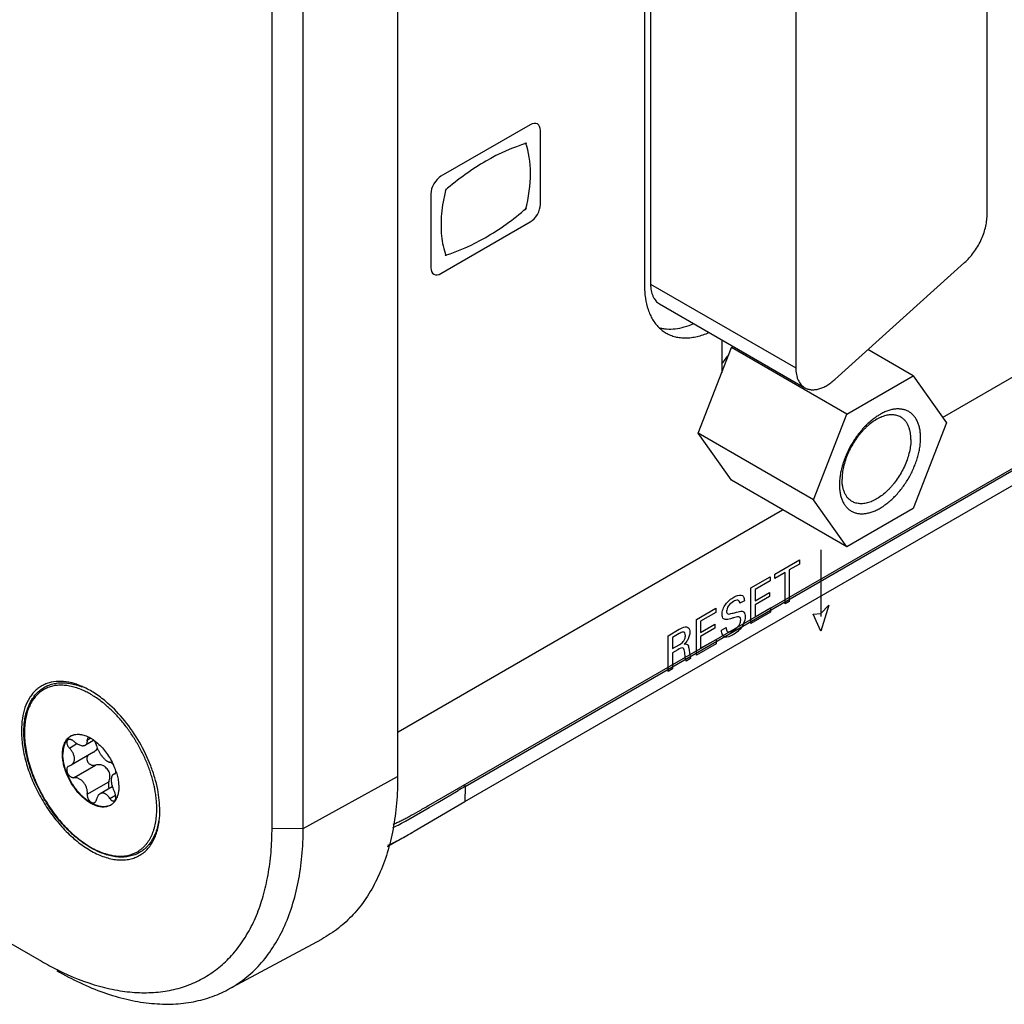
# Model space of a CAD drawing. Header units: inches. Extents: x 0 to 34, y 0 to 22.
# Tile 4 of 63: x 4.3 to 5.4, y 10.5 to 11.7. Entities that reach past the tile are written whole.
import ezdxf

# ---------------------------------------------------------------- set-up
doc = ezdxf.new("R2010")
doc.units = ezdxf.units.IN
doc.header["$LTSCALE"] = 1.87
doc.header["$MEASUREMENT"] = 0
doc.layers.get('0').update_dxf_attribs({"linetype": 'CONTINUOUS'})
doc.layers.add('02___PRT_ALL_AXES', color=7, linetype='CONTINUOUS')

msp = doc.modelspace()

# ---------------------------------------------------------------- linework, layer by layer
at = {"color": 7, "linetype": 'CONTINUOUS'}
for p, q in [((4.7139, 14.292), (4.7139, 10.7812)), ((4.5695, 10.7217), (4.5695, 14.2325)), ((4.6053, 10.7214), (4.6053, 14.2323)), ((5.3404, 11.1937), (5.8489, 11.4874)), ((4.7916, 10.7697), (5.8488, 11.3801)), ((4.7913, 10.7522), (5.8484, 11.3626)), ((5.0596, 11.1758), (5.0978, 11.2742)), ((5.0978, 11.2742), (5.0999, 11.2753)), ((5.2304, 11.1976), (5.0978, 11.2742)), ((5.3067, 11.2417), (5.2547, 11.2717)), ((5.2304, 11.1976), (5.3067, 11.2417)), ((5.3067, 11.2417), (5.3449, 11.1874)), ((5.1922, 11.0992), (5.2304, 11.1976)), ((5.3449, 11.1874), (5.3067, 11.089)), ((5.1922, 11.0992), (5.0596, 11.1758)), ((5.0978, 11.1215), (5.0596, 11.1758)), ((5.2304, 11.0449), (5.0978, 11.1215)), ((5.2304, 11.0449), (5.1922, 11.0992)), ((4.7144, 10.8323), (5.1565, 11.0876)), ((5.3067, 11.089), (5.2304, 11.0449)), ((3.7454, 10.8914), (4.3043, 10.5686)), ((4.3501, 10.8809), (4.3499, 10.881)), ((4.3787, 10.8628), (4.3787, 10.8629)), ((4.3571, 10.8226), (4.3611, 10.825)), ((4.3605, 10.8254), (4.3637, 10.8234)), ((4.3365, 10.8137), (4.3452, 10.8188)), ((4.3644, 10.8225), (4.355, 10.8171)), ((4.3646, 10.8227), (4.369, 10.8192)), ((4.3677, 10.8165), (4.3686, 10.8135)), ((4.3642, 10.809), (4.3385, 10.7941)), ((4.3355, 10.7929), (4.3385, 10.7941)), ((4.3418, 10.7797), (4.3667, 10.794)), ((4.3897, 10.785), (4.387, 10.7834)), ((4.387, 10.7834), (4.3889, 10.784)), ((4.3883, 10.7838), (4.3893, 10.7844)), ((4.6053, 10.7214), (4.7139, 10.7812)), ((4.7139, 10.7812), (4.7139, 10.7734)), ((4.3571, 10.7606), (4.382, 10.775)), ((4.3858, 10.7693), (4.3717, 10.7612)), ((4.3931, 10.7734), (4.3933, 10.769)), ((4.7906, 10.7715), (4.7916, 10.7697)), ((4.7916, 10.7697), (4.7913, 10.7522)), ((4.383, 10.7559), (4.3897, 10.7597)), ((4.4349, 10.7655), (4.4349, 10.7656)), ((4.76, 10.7513), (4.7834, 10.765)), ((4.7256, 10.7312), (4.75, 10.7454)), ((4.7328, 10.718), (4.7913, 10.7522)), ((4.75, 10.7454), (4.76, 10.7513)), ((4.5695, 10.7217), (4.6053, 10.7214)), ((4.725, 10.7309), (4.7256, 10.7312)), ((4.5188, 10.5361), (4.6267, 10.5942))]:
    msp.add_line(p, q, dxfattribs=at)
at = {"color": 40, "linetype": 'CONTINUOUS'}
for p, q in [((4.8664, 11.5303), (4.7637, 11.471)), ((4.878, 11.4386), (4.878, 11.5236)), ((4.7521, 11.4509), (4.7521, 11.3659)), ((4.7637, 11.3592), (4.8664, 11.4185)), ((5.2006, 11.0416), (5.2006, 10.9649)), ((5.1475, 11.0135), (5.1761, 11.03)), ((5.1761, 11.03), (5.1761, 11.0252)), ((5.1594, 11.0155), (5.1475, 11.0087)), ((5.1594, 10.9794), (5.1594, 11.0155)), ((5.1761, 11.0252), (5.1642, 11.0184)), ((5.1642, 11.0184), (5.1642, 10.9822)), ((5.1202, 10.9977), (5.1424, 11.0106)), ((5.1424, 11.0058), (5.1251, 10.9958)), ((5.1424, 11.0106), (5.1424, 11.0058)), ((5.1475, 11.0087), (5.1475, 11.0135)), ((5.1202, 10.9568), (5.1202, 10.9977)), ((5.1251, 10.9958), (5.1251, 10.983)), ((5.1126, 10.9831), (5.1075, 10.9802)), ((5.1251, 10.983), (5.1416, 10.9925)), ((5.1416, 10.9878), (5.1251, 10.9782)), ((5.1416, 10.9925), (5.1416, 10.9878)), ((5.1642, 10.9822), (5.1594, 10.9794)), ((5.0574, 10.9615), (5.0797, 10.9744)), ((5.0797, 10.9744), (5.0797, 10.9695)), ((5.1251, 10.9782), (5.1251, 10.9646)), ((5.1251, 10.9646), (5.1428, 10.9748)), ((5.1428, 10.9748), (5.1428, 10.9698)), ((5.2097, 10.9781), (5.2006, 10.948)), ((5.2006, 10.9684), (5.2097, 10.9781)), ((5.0574, 10.9205), (5.0574, 10.9615)), ((5.0797, 10.9695), (5.0623, 10.9595)), ((5.0623, 10.9595), (5.0623, 10.9467)), ((5.1428, 10.9698), (5.1202, 10.9568)), ((5.1915, 10.9676), (5.2006, 10.9684)), ((5.2006, 10.948), (5.1915, 10.9676)), ((5.0251, 10.9429), (5.0378, 10.9502)), ((5.0623, 10.9467), (5.0788, 10.9563)), ((5.0788, 10.9515), (5.0623, 10.942)), ((5.0788, 10.9563), (5.0788, 10.9515)), ((5.0864, 10.9493), (5.0915, 10.9522)), ((5.0251, 10.9019), (5.0251, 10.9429)), ((5.0377, 10.9453), (5.0299, 10.9409)), ((5.0299, 10.9409), (5.0299, 10.928)), ((5.0623, 10.942), (5.0623, 10.9284)), ((5.0623, 10.9284), (5.0801, 10.9386)), ((5.0801, 10.9386), (5.0801, 10.9336)), ((5.0885, 10.9422), (5.0877, 10.943)), ((5.0299, 10.928), (5.0377, 10.9325)), ((5.0362, 10.9268), (5.03, 10.9232)), ((5.0486, 10.9284), (5.0497, 10.921)), ((5.0801, 10.9336), (5.0574, 10.9205)), ((5.03, 10.9232), (5.03, 10.9047)), ((5.0446, 10.9181), (5.044, 10.9236)), ((5.0456, 10.9137), (5.0446, 10.9181)), ((5.0508, 10.9167), (5.0456, 10.9137)), ((5.0497, 10.921), (5.0508, 10.9167)), ((5.03, 10.9047), (5.0251, 10.9019))]:
    msp.add_line(p, q, dxfattribs=at)
msp.add_arc((4.9534, 11.4088), 0.19, 165.4417, 170.0987, dxfattribs=at)
at = {"color": 7, "linetype": 'CONTINUOUS'}
for centre, radius, start, end in [((4.2939, 10.7638), 0.1304, 50.2247, 53.3355), ((4.2898, 10.7589), 0.1368, 49.4834, 50.2342), ((4.2862, 10.7548), 0.1422, 47.4928, 49.4305), ((4.3882, 10.8325), 0.104, 180.0008, 180.4541), ((4.3456, 10.8142), 0.0153, 117.466, 120.0012), ((4.3408, 10.7904), 0.0401, 60.6114, 63.8044), ((4.3537, 10.8129), 0.0144, 42.0557, 46.2817), ((4.3358, 10.7822), 0.0497, 54.5979, 55.9428), ((4.3612, 10.816), 0.00788, 337.6237, 341.0932), ((4.3191, 10.7631), 0.0749, 18.8273, 24.3577), ((4.3234, 10.7647), 0.0704, 17.18, 18.7708), ((4.2962, 10.7398), 0.1411, 10.5655, 12.5188), ((5.5299, 9.4703), 1.4945, 119.6039, 119.9693), ((4.301, 10.7406), 0.1362, 9.694, 10.5221), ((4.3089, 10.7419), 0.1282, 6.6372, 9.727), ((4.3762, 10.7613), 0.0153, 300.0022, 302.5373), ((4.374, 10.7633), 0.0183, 324.1388, 324.8959), ((4.225, 10.7217), 0.3445, 358.7557, 0.0052), ((4.4731, 10.8607), 0.3373, 239.9837, 243.5914)]:
    msp.add_arc(centre, radius, start, end, dxfattribs=at)
at = {"color": 40, "linetype": 'CONTINUOUS'}
for points, knots in [([(4.878, 11.5236), (4.878, 11.527), (4.8756, 11.5327), (4.8694, 11.532), (4.8664, 11.5303)], [0, 0, 0, 0, 0.499811, 1, 1, 1, 1]), ([(4.7637, 11.471), (4.7608, 11.4693), (4.7546, 11.4628), (4.7521, 11.4543), (4.7521, 11.4509)], [0, 0, 0, 0, 0.499993, 1, 1, 1, 1]), ([(4.8664, 11.4185), (4.8694, 11.4202), (4.8756, 11.4266), (4.878, 11.4352), (4.878, 11.4386)], [0, 0, 0, 0, 0.499979, 1, 1, 1, 1]), ([(4.7521, 11.3659), (4.7521, 11.3625), (4.7546, 11.3568), (4.7608, 11.3575), (4.7637, 11.3592)], [0, 0, 0, 0, 0.500217, 1, 1, 1, 1]), ([(5.0869, 10.9674), (5.0869, 10.9692), (5.0876, 10.9733), (5.0923, 10.9813), (5.0972, 10.9853), (5.1004, 10.9871)], [0, 0, 0, 0, 0.255177, 0.491621, 1, 1, 1, 1]), ([(5.1, 10.9821), (5.098, 10.981), (5.0941, 10.9782), (5.0921, 10.9727), (5.0921, 10.9709)], [0, 0, 0, 0, 0.560287, 1, 1, 1, 1]), ([(5.1075, 10.9802), (5.1074, 10.9821), (5.1053, 10.985), (5.1017, 10.9831), (5.1, 10.9821)], [0, 0, 0, 0, 0.498871, 1, 1, 1, 1]), ([(5.1004, 10.9871), (5.1011, 10.9876), (5.1047, 10.9894), (5.1085, 10.9902), (5.1104, 10.9889)], [0, 0, 0, 0, 0.201919, 1, 1, 1, 1]), ([(5.1104, 10.9889), (5.1109, 10.9886), (5.1121, 10.9872), (5.1125, 10.9848), (5.1126, 10.9831)], [0, 0, 0, 0, 0.308485, 1, 1, 1, 1]), ([(5.0921, 10.9709), (5.0921, 10.9695), (5.0936, 10.9668), (5.0968, 10.9681), (5.0985, 10.9686)], [0, 0, 0, 0, 0.422175, 1, 1, 1, 1]), ([(5.0985, 10.9686), (5.1002, 10.969), (5.1041, 10.9701), (5.1081, 10.9712), (5.11, 10.9709)], [0, 0, 0, 0, 0.433349, 1, 1, 1, 1]), ([(5.11, 10.9709), (5.1107, 10.9707), (5.1128, 10.9698), (5.1135, 10.9668), (5.1135, 10.9647)], [0, 0, 0, 0, 0.325371, 1, 1, 1, 1]), ([(5.0906, 10.9614), (5.0899, 10.9616), (5.0878, 10.9624), (5.0869, 10.9652), (5.0869, 10.9674)], [0, 0, 0, 0, 0.295944, 1, 1, 1, 1]), ([(5.1002, 10.9634), (5.0991, 10.963), (5.0958, 10.9621), (5.0924, 10.9611), (5.0906, 10.9614)], [0, 0, 0, 0, 0.358388, 1, 1, 1, 1]), ([(5.1084, 10.9612), (5.1084, 10.9621), (5.1081, 10.9639), (5.1052, 10.9651), (5.1023, 10.964), (5.1002, 10.9634)], [0, 0, 0, 0, 0.227089, 0.4336, 1, 1, 1, 1]), ([(5.1049, 10.953), (5.1057, 10.9538), (5.1076, 10.9564), (5.1084, 10.9596), (5.1084, 10.9612)], [0, 0, 0, 0, 0.386342, 1, 1, 1, 1]), ([(5.0378, 10.9502), (5.0384, 10.9505), (5.0411, 10.9521), (5.0441, 10.9533), (5.046, 10.953)], [0, 0, 0, 0, 0.200296, 1, 1, 1, 1]), ([(5.046, 10.953), (5.0466, 10.9529), (5.0488, 10.9521), (5.0499, 10.9493), (5.0499, 10.9469)], [0, 0, 0, 0, 0.266539, 1, 1, 1, 1]), ([(5.0877, 10.943), (5.0876, 10.9433), (5.0867, 10.9449), (5.0864, 10.9472), (5.0864, 10.9493)], [0, 0, 0, 0, 0.153825, 1, 1, 1, 1]), ([(5.0915, 10.9522), (5.0916, 10.9505), (5.0921, 10.9476), (5.0941, 10.9471), (5.0949, 10.9472)], [0, 0, 0, 0, 0.629431, 1, 1, 1, 1]), ([(5.1116, 10.9568), (5.1111, 10.9557), (5.1081, 10.9499), (5.1031, 10.946), (5.0995, 10.9439)], [0, 0, 0, 0, 0.189798, 1, 1, 1, 1]), ([(5.0448, 10.9428), (5.0448, 10.9441), (5.0444, 10.9464), (5.0416, 10.9474), (5.0391, 10.9462), (5.0377, 10.9453)], [0, 0, 0, 0, 0.330355, 0.581867, 1, 1, 1, 1]), ([(5.0423, 10.9361), (5.0426, 10.9364), (5.044, 10.9384), (5.0448, 10.9411), (5.0448, 10.9428)], [0, 0, 0, 0, 0.153922, 1, 1, 1, 1]), ([(5.0474, 10.9382), (5.0471, 10.9376), (5.0458, 10.9357), (5.0443, 10.9341), (5.0432, 10.9331)], [0, 0, 0, 0, 0.310356, 1, 1, 1, 1]), ([(5.0995, 10.9439), (5.0987, 10.9434), (5.0948, 10.9413), (5.0904, 10.9404), (5.0885, 10.9422)], [0, 0, 0, 0, 0.208053, 1, 1, 1, 1]), ([(5.044, 10.9236), (5.0438, 10.9256), (5.043, 10.9305), (5.0382, 10.928), (5.0362, 10.9268)], [0, 0, 0, 0, 0.479554, 1, 1, 1, 1]), ([(5.0377, 10.9325), (5.0379, 10.9326), (5.0395, 10.9336), (5.0412, 10.9346), (5.0423, 10.9361)], [0, 0, 0, 0, 0.162607, 1, 1, 1, 1]), ([(5.0432, 10.9331), (5.0446, 10.9335), (5.0478, 10.9337), (5.0485, 10.9302), (5.0486, 10.9284)], [0, 0, 0, 0, 0.463687, 1, 1, 1, 1])]:
    msp.add_open_spline(points, degree=3, knots=knots, dxfattribs=at)
for points in [[(4.862, 11.5089), (4.8468, 11.5043), (4.8309, 11.4974), (4.8152, 11.4883)], [(4.8666, 11.4742), (4.8666, 11.4872), (4.8647, 11.4992), (4.861, 11.5093)], [(4.8152, 11.4883), (4.7995, 11.4792), (4.7837, 11.4679), (4.7684, 11.4548)], [(4.861, 11.4325), (4.8647, 11.4469), (4.8666, 11.4612), (4.8666, 11.4742)], [(4.7662, 11.4415), (4.7646, 11.4323), (4.7638, 11.4233), (4.7638, 11.4149)], [(4.8152, 11.4008), (4.8309, 11.4098), (4.8468, 11.4212), (4.862, 11.4343)], [(4.7638, 11.4149), (4.7638, 11.4064), (4.7646, 11.3984), (4.7662, 11.391)], [(4.7684, 11.3802), (4.7837, 11.3847), (4.7995, 11.3917), (4.8152, 11.4008)], [(4.7662, 11.391), (4.7671, 11.3871), (4.7682, 11.3833), (4.7695, 11.3797)], [(5.1135, 10.9647), (5.1135, 10.9624), (5.1128, 10.9595), (5.1116, 10.9568)], [(5.0949, 10.9472), (5.0965, 10.9472), (5.0984, 10.9481), (5.1001, 10.949)], [(5.1001, 10.949), (5.1017, 10.95), (5.1035, 10.9513), (5.1049, 10.953)], [(5.0499, 10.9469), (5.0499, 10.9443), (5.049, 10.941), (5.0474, 10.9382)]]:
    msp.add_open_spline(points, degree=3, dxfattribs=at)
at = {"color": 7, "linetype": 'CONTINUOUS'}
for points, knots in [([(5.3152, 11.1703), (5.3152, 11.172), (5.3151, 11.1753), (5.3144, 11.1802), (5.3133, 11.1847), (5.3118, 11.1888), (5.3098, 11.1925), (5.3075, 11.1957), (5.3051, 11.198), (5.3031, 11.1995), (5.3016, 11.2005), (5.2999, 11.2014), (5.2982, 11.2021), (5.2963, 11.2027), (5.2945, 11.2031), (5.2925, 11.2034), (5.2898, 11.2036), (5.2871, 11.2035), (5.2842, 11.2031), (5.2813, 11.2026), (5.2775, 11.2015), (5.273, 11.1996), (5.2684, 11.1972), (5.2639, 11.1943), (5.2593, 11.1909), (5.2549, 11.1871), (5.2506, 11.1828), (5.2465, 11.1781), (5.2425, 11.1732), (5.2389, 11.1679), (5.2355, 11.1624), (5.2324, 11.1567), (5.2297, 11.1509), (5.2273, 11.145), (5.2254, 11.1391), (5.2238, 11.1332), (5.2227, 11.1275), (5.222, 11.1219), (5.2219, 11.1182), (5.2219, 11.1164)], [0, 0, 0, 0, 0.030977, 0.060368, 0.088148, 0.114402, 0.13929, 0.163049, 0.185996, 0.197294, 0.208539, 0.219784, 0.231082, 0.242487, 0.254049, 0.265814, 0.277825, 0.302715, 0.315668, 0.328986, 0.356767, 0.386148, 0.417136, 0.449683, 0.483688, 0.519013, 0.555483, 0.592901, 0.631046, 0.669684, 0.708572, 0.747459, 0.786097, 0.824242, 0.861659, 0.898126, 0.933449, 0.967465, 1, 1, 1, 1]), ([(5.2925, 11.1942), (5.2918, 11.1946), (5.2903, 11.1953), (5.288, 11.1961), (5.2856, 11.1966), (5.2831, 11.1968), (5.2805, 11.1968), (5.2778, 11.1965), (5.275, 11.1959), (5.2721, 11.195), (5.2693, 11.1939), (5.2653, 11.192), (5.2604, 11.1889), (5.2557, 11.1853), (5.252, 11.1819), (5.2493, 11.1792), (5.2466, 11.1762), (5.2432, 11.1721), (5.2392, 11.1665), (5.235, 11.1595), (5.2314, 11.1522), (5.2286, 11.1447), (5.2265, 11.1372), (5.2254, 11.131), (5.2249, 11.1263), (5.2249, 11.1239), (5.2249, 11.1228)], [0, 0, 0, 0, 0.021327, 0.042882, 0.064882, 0.087522, 0.110966, 0.135348, 0.160766, 0.187285, 0.214944, 0.243748, 0.304684, 0.369758, 0.40367, 0.438362, 0.473729, 0.509653, 0.582663, 0.656379, 0.729741, 0.801704, 0.871274, 0.937614, 0.969352, 1, 1, 1, 1]), ([(5.3041, 11.1685), (5.3041, 11.17), (5.3039, 11.1728), (5.3034, 11.1769), (5.3024, 11.1808), (5.3011, 11.1843), (5.2995, 11.1874), (5.2975, 11.1901), (5.2951, 11.1924), (5.2934, 11.1936), (5.2925, 11.1942)], [0, 0, 0, 0, 0.148526, 0.2895, 0.42274, 0.548643, 0.667994, 0.781938, 0.891987, 1, 1, 1, 1]), ([(5.2219, 11.1164), (5.2219, 11.1146), (5.222, 11.1113), (5.2227, 11.1064), (5.2238, 11.1019), (5.2253, 11.0978), (5.2273, 11.0941), (5.2296, 11.0909), (5.2319, 11.0887), (5.2339, 11.0871), (5.2355, 11.0861), (5.2372, 11.0853), (5.2389, 11.0845), (5.2407, 11.0839), (5.2426, 11.0835), (5.2446, 11.0832), (5.2473, 11.083), (5.25, 11.0831), (5.2528, 11.0835), (5.2558, 11.0841), (5.2595, 11.0851), (5.2641, 11.087), (5.2687, 11.0894), (5.2732, 11.0923), (5.2777, 11.0957), (5.2822, 11.0996), (5.2865, 11.1038), (5.2906, 11.1085), (5.2945, 11.1135), (5.2982, 11.1187), (5.3016, 11.1242), (5.3047, 11.1299), (5.3074, 11.1357), (5.3097, 11.1416), (5.3117, 11.1475), (5.3133, 11.1534), (5.3144, 11.1591), (5.3151, 11.1648), (5.3152, 11.1684), (5.3152, 11.1703)], [0, 0, 0, 0, 0.030977, 0.060368, 0.088148, 0.114402, 0.13929, 0.163049, 0.185996, 0.197294, 0.208539, 0.219784, 0.231082, 0.242487, 0.254049, 0.265814, 0.277825, 0.302715, 0.315668, 0.328986, 0.356767, 0.386148, 0.417136, 0.449683, 0.483688, 0.519013, 0.555483, 0.592901, 0.631046, 0.669684, 0.708572, 0.747459, 0.786097, 0.824242, 0.861659, 0.898126, 0.933449, 0.967465, 1, 1, 1, 1]), ([(5.3041, 11.1685), (5.3041, 11.1674), (5.304, 11.1651), (5.3035, 11.1603), (5.3024, 11.1541), (5.3003, 11.1467), (5.2975, 11.1392), (5.2939, 11.1318), (5.2897, 11.1248), (5.2857, 11.1192), (5.2823, 11.1151), (5.2797, 11.1122), (5.2769, 11.1094), (5.2732, 11.1061), (5.2685, 11.1024), (5.2636, 11.0994), (5.2597, 11.0975), (5.2568, 11.0963), (5.2539, 11.0955), (5.2512, 11.0949), (5.2484, 11.0946), (5.2458, 11.0945), (5.2433, 11.0948), (5.2409, 11.0953), (5.2386, 11.0961), (5.2371, 11.0968), (5.2365, 11.0972)], [0, 0, 0, 0, 0.030648, 0.062386, 0.128726, 0.198296, 0.270259, 0.343621, 0.417337, 0.490347, 0.526271, 0.561638, 0.59633, 0.630242, 0.695316, 0.756252, 0.785056, 0.812715, 0.839234, 0.864652, 0.889034, 0.912478, 0.935118, 0.957118, 0.978673, 1, 1, 1, 1]), ([(5.2365, 11.0972), (5.2355, 11.0977), (5.2338, 11.0989), (5.2314, 11.1012), (5.2294, 11.1039), (5.2278, 11.1071), (5.2265, 11.1106), (5.2255, 11.1144), (5.225, 11.1185), (5.2249, 11.1213), (5.2249, 11.1228)], [0, 0, 0, 0, 0.108013, 0.218062, 0.332006, 0.451357, 0.57726, 0.7105, 0.851474, 1, 1, 1, 1]), ([(4.2842, 10.8325), (4.2842, 10.8351), (4.2844, 10.8401), (4.2853, 10.8475), (4.2866, 10.8533), (4.2879, 10.8577), (4.2894, 10.8619), (4.2916, 10.8667), (4.2944, 10.8712), (4.2968, 10.8744), (4.2988, 10.8766), (4.3009, 10.8787), (4.3032, 10.8806), (4.3055, 10.8823), (4.308, 10.8838), (4.3106, 10.8851), (4.3132, 10.8862), (4.316, 10.8871), (4.3189, 10.8878), (4.3218, 10.8884), (4.3259, 10.8888), (4.3312, 10.8888), (4.3377, 10.888), (4.3443, 10.8865), (4.3487, 10.885), (4.3509, 10.8841)], [0, 0, 0, 0, 0.074838, 0.146405, 0.214666, 0.247614, 0.279805, 0.342041, 0.401782, 0.430889, 0.459577, 0.487923, 0.516013, 0.543938, 0.571788, 0.599656, 0.627635, 0.655815, 0.684285, 0.713127, 0.742421, 0.802613, 0.865385, 0.931102, 1, 1, 1, 1]), ([(4.3499, 10.881), (4.3477, 10.8819), (4.3434, 10.8834), (4.3369, 10.8851), (4.3305, 10.8859), (4.3254, 10.886), (4.3214, 10.8857), (4.3185, 10.8852), (4.3158, 10.8846), (4.3131, 10.8837), (4.3105, 10.8827), (4.308, 10.8815), (4.3056, 10.88), (4.3033, 10.8784), (4.3012, 10.8767), (4.2991, 10.8747), (4.2972, 10.8726), (4.2948, 10.8695), (4.2921, 10.8652), (4.2899, 10.8605), (4.2884, 10.8565), (4.2871, 10.8522), (4.2859, 10.8464), (4.285, 10.8392), (4.2848, 10.8342), (4.2848, 10.8317)], [0, 0, 0, 0, 0.070011, 0.136524, 0.199742, 0.260016, 0.289218, 0.317886, 0.346107, 0.373973, 0.401585, 0.429048, 0.45647, 0.48396, 0.511625, 0.539569, 0.567891, 0.596682, 0.65597, 0.71803, 0.750245, 0.78329, 0.851965, 0.924219, 1, 1, 1, 1]), ([(4.3717, 10.8684), (4.37, 10.8697), (4.3664, 10.8722), (4.361, 10.8756), (4.3556, 10.8785), (4.3519, 10.8802), (4.3501, 10.8809)], [0, 0, 0, 0, 0.263157, 0.51778, 0.763472, 1, 1, 1, 1]), ([(4.4339, 10.7703), (4.4335, 10.7724), (4.4325, 10.7764), (4.4307, 10.7826), (4.4287, 10.7887), (4.4256, 10.7969), (4.4211, 10.807), (4.4148, 10.8189), (4.4077, 10.8302), (4.4012, 10.8392), (4.3956, 10.8459), (4.3913, 10.8507), (4.3869, 10.8553), (4.3839, 10.8582), (4.3823, 10.8596)], [0, 0, 0, 0, 0.05971, 0.120515, 0.182274, 0.244841, 0.371756, 0.499999, 0.628243, 0.755159, 0.817726, 0.879485, 0.940289, 1, 1, 1, 1]), ([(4.4394, 10.7308), (4.439, 10.7283), (4.4381, 10.7235), (4.4359, 10.7167), (4.4331, 10.7105), (4.4302, 10.7058), (4.4276, 10.7024), (4.4255, 10.7001), (4.4233, 10.698), (4.4209, 10.6961), (4.4184, 10.6943), (4.4158, 10.6928), (4.413, 10.6915), (4.4102, 10.6904), (4.4072, 10.6896), (4.4031, 10.6887), (4.3977, 10.6882), (4.391, 10.6884), (4.3842, 10.6896), (4.3771, 10.6916), (4.37, 10.6944), (4.3628, 10.698), (4.3556, 10.7024), (4.3484, 10.7075), (4.3414, 10.7133), (4.3346, 10.7197), (4.328, 10.7268), (4.3217, 10.7343), (4.3157, 10.7423), (4.3101, 10.7507), (4.305, 10.7594), (4.3004, 10.7684), (4.2962, 10.7775), (4.2927, 10.7867), (4.2897, 10.796), (4.2873, 10.8051), (4.2856, 10.8142), (4.2845, 10.823), (4.2842, 10.8288), (4.2842, 10.8316)], [0, 0, 0, 0, 0.028453, 0.055529, 0.081342, 0.106067, 0.1181, 0.129953, 0.141663, 0.15327, 0.164814, 0.176338, 0.187883, 0.199493, 0.211207, 0.223065, 0.247343, 0.272603, 0.29905, 0.326827, 0.356015, 0.386643, 0.418685, 0.452073, 0.486704, 0.522442, 0.559124, 0.596571, 0.634584, 0.672956, 0.711471, 0.749912, 0.788063, 0.825712, 0.86266, 0.898717, 0.933715, 0.967521, 1, 1, 1, 1]), ([(4.2848, 10.8317), (4.2848, 10.8287), (4.2851, 10.8227), (4.2862, 10.8135), (4.288, 10.8041), (4.2905, 10.7946), (4.2937, 10.7849), (4.2976, 10.7754), (4.302, 10.7659), (4.307, 10.7566), (4.3125, 10.7476), (4.3185, 10.739), (4.3249, 10.7309), (4.3316, 10.7233), (4.3387, 10.7164), (4.3459, 10.7101), (4.3533, 10.7046), (4.3607, 10.6998), (4.3682, 10.6959), (4.3744, 10.6934), (4.3793, 10.6918), (4.3829, 10.6909), (4.3865, 10.6902), (4.39, 10.6897), (4.3934, 10.6895), (4.3967, 10.6895), (4.4, 10.6897), (4.4032, 10.6902), (4.4062, 10.6909), (4.4092, 10.6919), (4.412, 10.6931), (4.4147, 10.6945), (4.4173, 10.6961), (4.4198, 10.698), (4.4221, 10.7001), (4.4242, 10.7024), (4.4262, 10.7049), (4.4281, 10.7076), (4.4297, 10.7104), (4.4312, 10.7135), (4.4326, 10.7168), (4.4342, 10.7214), (4.4357, 10.7276), (4.4368, 10.7355), (4.437, 10.741), (4.437, 10.7438)], [0, 0, 0, 0, 0.032538, 0.066545, 0.101863, 0.138329, 0.175743, 0.213884, 0.252518, 0.291402, 0.330286, 0.368921, 0.407063, 0.444477, 0.480944, 0.516265, 0.550267, 0.582811, 0.613797, 0.643175, 0.657267, 0.670965, 0.684281, 0.697233, 0.709842, 0.722135, 0.734145, 0.74591, 0.75747, 0.768875, 0.780172, 0.791416, 0.802659, 0.813957, 0.825361, 0.836921, 0.848685, 0.860694, 0.872987, 0.885595, 0.898547, 0.911862, 0.939637, 0.96902, 1, 1, 1, 1]), ([(4.3285, 10.8064), (4.3285, 10.8076), (4.3286, 10.81), (4.329, 10.8133), (4.3298, 10.8164), (4.3309, 10.8193), (4.3322, 10.8219), (4.3339, 10.8241), (4.3355, 10.8257), (4.3369, 10.8267), (4.3376, 10.8272), (4.338, 10.8274)], [0, 0, 0, 0, 0.14854, 0.28948, 0.42269, 0.548585, 0.667935, 0.781863, 0.891901, 0.94608, 1, 1, 1, 1]), ([(4.338, 10.8274), (4.3376, 10.8272), (4.3369, 10.8267), (4.3356, 10.8256), (4.3341, 10.824), (4.3326, 10.8218), (4.3313, 10.8193), (4.3303, 10.8165), (4.3296, 10.8135), (4.3292, 10.8102), (4.3291, 10.8079), (4.3291, 10.8068)], [0, 0, 0, 0, 0.053765, 0.1079, 0.218102, 0.332371, 0.452055, 0.578161, 0.711375, 0.852046, 1, 1, 1, 1]), ([(4.3349, 10.8232), (4.3348, 10.8231), (4.3345, 10.8229), (4.3341, 10.8225), (4.3338, 10.8221), (4.3336, 10.8216), (4.3335, 10.8211), (4.3334, 10.8205), (4.3334, 10.8198), (4.3335, 10.8189), (4.3338, 10.8177), (4.3345, 10.8163), (4.3354, 10.815), (4.3361, 10.8141), (4.3365, 10.8137)], [0, 0, 0, 0, 0.046466, 0.092975, 0.140534, 0.19003, 0.242164, 0.297387, 0.355958, 0.417916, 0.551274, 0.695232, 0.846284, 1, 1, 1, 1]), ([(4.3418, 10.8213), (4.3415, 10.8215), (4.3409, 10.822), (4.34, 10.8226), (4.339, 10.8231), (4.3381, 10.8234), (4.3372, 10.8236), (4.3364, 10.8236), (4.3356, 10.8235), (4.3351, 10.8233), (4.3349, 10.8232)], [0, 0, 0, 0, 0.151713, 0.298419, 0.43777, 0.568358, 0.689371, 0.800724, 0.903492, 1, 1, 1, 1]), ([(4.3386, 10.8277), (4.3389, 10.8279), (4.3396, 10.8282), (4.3407, 10.8286), (4.3418, 10.829), (4.3433, 10.8293), (4.3453, 10.8296), (4.3474, 10.8296), (4.3491, 10.8294), (4.3508, 10.8291), (4.3531, 10.8286), (4.3558, 10.8277), (4.3576, 10.8269), (4.3585, 10.8264)], [0, 0, 0, 0, 0.054872, 0.110062, 0.165765, 0.222163, 0.337654, 0.457816, 0.519976, 0.583634, 0.715682, 0.854412, 1, 1, 1, 1]), ([(4.3581, 10.8254), (4.358, 10.8253), (4.3578, 10.8252), (4.3576, 10.8249), (4.3574, 10.8246), (4.3572, 10.8243), (4.3571, 10.8239), (4.3571, 10.8235), (4.357, 10.8231), (4.3571, 10.8228), (4.3571, 10.8226)], [0, 0, 0, 0, 0.107329, 0.215367, 0.326837, 0.444114, 0.569084, 0.703079, 0.846676, 1, 1, 1, 1]), ([(4.3605, 10.8254), (4.3602, 10.8255), (4.3598, 10.8256), (4.3592, 10.8257), (4.3587, 10.8256), (4.3583, 10.8255), (4.3582, 10.8254), (4.3581, 10.8254)], [0, 0, 0, 0, 0.290707, 0.550611, 0.784123, 0.893646, 1, 1, 1, 1]), ([(4.3423, 10.8014), (4.3423, 10.8025), (4.3421, 10.8041), (4.3414, 10.8062), (4.3407, 10.8078), (4.3399, 10.8094), (4.3389, 10.8109), (4.3378, 10.8124), (4.3369, 10.8133), (4.3365, 10.8137)], [0, 0, 0, 0, 0.227224, 0.348308, 0.473643, 0.602464, 0.733838, 0.866783, 1, 1, 1, 1]), ([(4.3418, 10.8213), (4.3424, 10.8208), (4.3435, 10.8198), (4.3454, 10.8186), (4.3472, 10.8176), (4.349, 10.8169), (4.3508, 10.8165), (4.3521, 10.8164), (4.3531, 10.8165), (4.3538, 10.8166), (4.3544, 10.8168), (4.3548, 10.817), (4.355, 10.8171)], [0, 0, 0, 0, 0.156795, 0.308124, 0.451486, 0.584892, 0.706602, 0.815677, 0.865603, 0.912695, 0.957311, 1, 1, 1, 1]), ([(4.355, 10.8171), (4.3552, 10.8172), (4.3556, 10.8175), (4.3561, 10.818), (4.3565, 10.8186), (4.3568, 10.8192), (4.357, 10.82), (4.3571, 10.8208), (4.3572, 10.8217), (4.3571, 10.8223), (4.3571, 10.8226)], [0, 0, 0, 0, 0.112094, 0.223023, 0.335696, 0.452766, 0.576432, 0.708338, 0.849434, 1, 1, 1, 1]), ([(4.3642, 10.809), (4.3651, 10.8095), (4.3667, 10.8106), (4.368, 10.8121), (4.3685, 10.813)], [0, 0, 0, 0, 0.507894, 1, 1, 1, 1]), ([(4.3677, 10.8165), (4.3676, 10.8168), (4.3675, 10.8173), (4.3672, 10.818), (4.3669, 10.8188), (4.3664, 10.8198), (4.3656, 10.8211), (4.3648, 10.8221), (4.3644, 10.8225)], [0, 0, 0, 0, 0.107593, 0.22278, 0.344304, 0.470897, 0.733873, 1, 1, 1, 1]), ([(4.3686, 10.8135), (4.3688, 10.813), (4.3692, 10.8121), (4.3698, 10.8107), (4.3706, 10.8093), (4.3714, 10.8079), (4.3723, 10.8066), (4.3732, 10.8053), (4.3742, 10.804), (4.3752, 10.8029), (4.3762, 10.8018), (4.3773, 10.8008), (4.3783, 10.7999), (4.3793, 10.7991), (4.3803, 10.7985), (4.3812, 10.798), (4.3821, 10.7976), (4.3827, 10.7975), (4.383, 10.7975)], [0, 0, 0, 0, 0.066625, 0.135795, 0.206944, 0.279399, 0.35244, 0.425297, 0.49719, 0.567342, 0.635018, 0.699575, 0.76045, 0.817224, 0.869593, 0.917451, 0.960844, 1, 1, 1, 1]), ([(4.369, 10.8192), (4.3709, 10.8176), (4.3746, 10.814), (4.3795, 10.8079), (4.3838, 10.8012), (4.3863, 10.7965), (4.3874, 10.794)], [0, 0, 0, 0, 0.239665, 0.489501, 0.744671, 1, 1, 1, 1]), ([(4.3838, 10.748), (4.3833, 10.7477), (4.3821, 10.7471), (4.3802, 10.7465), (4.3782, 10.746), (4.3762, 10.7459), (4.374, 10.7459), (4.3718, 10.7461), (4.3695, 10.7466), (4.3672, 10.7473), (4.3648, 10.7483), (4.3624, 10.7494), (4.3601, 10.7508), (4.3568, 10.7529), (4.3529, 10.756), (4.3484, 10.7603), (4.3441, 10.7652), (4.3402, 10.7706), (4.3368, 10.7764), (4.3339, 10.7824), (4.3315, 10.7885), (4.3298, 10.7946), (4.3289, 10.7997), (4.3286, 10.8036), (4.3285, 10.8055), (4.3285, 10.8064)], [0, 0, 0, 0, 0.021327, 0.042883, 0.064883, 0.087523, 0.110968, 0.135349, 0.160767, 0.187287, 0.214946, 0.243751, 0.273687, 0.304716, 0.369792, 0.438376, 0.509649, 0.582659, 0.656376, 0.729739, 0.801702, 0.871276, 0.937607, 0.969345, 1, 1, 1, 1]), ([(4.3838, 10.748), (4.3832, 10.7477), (4.3821, 10.7472), (4.3802, 10.7467), (4.3782, 10.7463), (4.3761, 10.7462), (4.374, 10.7463), (4.3709, 10.7467), (4.3679, 10.7476), (4.3648, 10.7489), (4.3625, 10.7501), (4.3601, 10.7514), (4.3578, 10.753), (4.3554, 10.7548), (4.3531, 10.7567), (4.3509, 10.7588), (4.3479, 10.7618), (4.3444, 10.766), (4.3406, 10.7713), (4.3372, 10.7771), (4.3344, 10.783), (4.3321, 10.7891), (4.3304, 10.7951), (4.3295, 10.8001), (4.3291, 10.804), (4.3291, 10.8058), (4.3291, 10.8068)], [0, 0, 0, 0, 0.021305, 0.042909, 0.065016, 0.087808, 0.111436, 0.136019, 0.188326, 0.216178, 0.245159, 0.275248, 0.306404, 0.338569, 0.371669, 0.405618, 0.440319, 0.511522, 0.584364, 0.657836, 0.730902, 0.802544, 0.8718, 0.937849, 0.96946, 1, 1, 1, 1]), ([(4.3385, 10.7941), (4.3388, 10.7943), (4.3393, 10.7947), (4.3401, 10.7954), (4.3408, 10.7962), (4.3413, 10.7971), (4.3418, 10.798), (4.3421, 10.7991), (4.3423, 10.8002), (4.3423, 10.801), (4.3423, 10.8014)], [0, 0, 0, 0, 0.118648, 0.237167, 0.356665, 0.478127, 0.602465, 0.730511, 0.862937, 1, 1, 1, 1]), ([(4.3581, 10.8055), (4.3578, 10.8052), (4.3574, 10.8046), (4.3569, 10.8036), (4.3566, 10.8026), (4.3565, 10.8014), (4.3566, 10.8005), (4.3568, 10.7997), (4.357, 10.7989), (4.3574, 10.798), (4.3581, 10.797), (4.3589, 10.7961), (4.3599, 10.7953), (4.3609, 10.7947), (4.362, 10.7942), (4.3632, 10.7939), (4.3644, 10.7938), (4.3655, 10.7938), (4.3663, 10.794), (4.3667, 10.794)], [0, 0, 0, 0, 0.057944, 0.116284, 0.175475, 0.235882, 0.297756, 0.329268, 0.361127, 0.425665, 0.491011, 0.556679, 0.622196, 0.687187, 0.751422, 0.814759, 0.877263, 0.939006, 1, 1, 1, 1]), ([(4.3355, 10.7929), (4.3354, 10.7928), (4.3351, 10.7927), (4.3347, 10.7924), (4.3344, 10.792), (4.3341, 10.7915), (4.3337, 10.7907), (4.3334, 10.7897), (4.3334, 10.7886), (4.3335, 10.7874), (4.3338, 10.7862), (4.3343, 10.785), (4.3349, 10.7838), (4.3357, 10.7827), (4.3366, 10.7818), (4.3376, 10.781), (4.3386, 10.7803), (4.3397, 10.7799), (4.3407, 10.7797), (4.3414, 10.7796), (4.3418, 10.7797)], [0, 0, 0, 0, 0.025108, 0.050254, 0.075645, 0.101483, 0.155096, 0.212168, 0.273138, 0.337909, 0.405932, 0.476335, 0.548023, 0.619804, 0.690499, 0.759044, 0.824591, 0.886605, 0.945005, 1, 1, 1, 1]), ([(4.3761, 10.7933), (4.3754, 10.7936), (4.3738, 10.7941), (4.3714, 10.7945), (4.369, 10.7945), (4.3674, 10.7942), (4.3667, 10.794)], [0, 0, 0, 0, 0.253174, 0.504247, 0.753211, 1, 1, 1, 1]), ([(4.3827, 10.7851), (4.3823, 10.7859), (4.3814, 10.7875), (4.3798, 10.7897), (4.3784, 10.7913), (4.3771, 10.7925), (4.3765, 10.793), (4.3761, 10.7933)], [0, 0, 0, 0, 0.259078, 0.515816, 0.764457, 0.884238, 1, 1, 1, 1]), ([(4.3873, 10.794), (4.3869, 10.7945), (4.3864, 10.7952), (4.3857, 10.7959), (4.3851, 10.7964), (4.3845, 10.7968), (4.384, 10.7971), (4.3835, 10.7974), (4.3831, 10.7974), (4.383, 10.7975)], [0, 0, 0, 0, 0.305673, 0.447299, 0.579486, 0.701219, 0.811906, 0.911367, 1, 1, 1, 1]), ([(4.3571, 10.7606), (4.3571, 10.7612), (4.3572, 10.7624), (4.3571, 10.7641), (4.3568, 10.7659), (4.3562, 10.7683), (4.355, 10.7711), (4.353, 10.7742), (4.3505, 10.7767), (4.3481, 10.7783), (4.3461, 10.7791), (4.3447, 10.7795), (4.3432, 10.7797), (4.3422, 10.7797), (4.3418, 10.7797)], [0, 0, 0, 0, 0.062191, 0.126437, 0.192256, 0.259231, 0.394659, 0.528999, 0.658748, 0.78118, 0.839206, 0.894951, 0.948505, 1, 1, 1, 1]), ([(4.382, 10.775), (4.3822, 10.7758), (4.3826, 10.777), (4.3829, 10.7787), (4.3831, 10.7804), (4.3831, 10.7825), (4.3829, 10.7842), (4.3827, 10.7851)], [0, 0, 0, 0, 0.248261, 0.373291, 0.498616, 0.749546, 1, 1, 1, 1]), ([(4.387, 10.7834), (4.3868, 10.7833), (4.3864, 10.783), (4.3859, 10.7825), (4.3855, 10.7819), (4.3852, 10.7811), (4.3849, 10.7802), (4.3848, 10.7792), (4.3846, 10.7781), (4.3846, 10.7774), (4.3846, 10.777)], [0, 0, 0, 0, 0.093428, 0.192033, 0.298724, 0.415545, 0.543789, 0.684062, 0.836399, 1, 1, 1, 1]), ([(4.3889, 10.784), (4.389, 10.7841), (4.3892, 10.7842), (4.3894, 10.7844), (4.3896, 10.7847), (4.3897, 10.7849), (4.3897, 10.785)], [0, 0, 0, 0, 0.231312, 0.471608, 0.726392, 1, 1, 1, 1]), ([(4.3897, 10.785), (4.3898, 10.7851), (4.3899, 10.7855), (4.39, 10.786), (4.39, 10.7866), (4.39, 10.7871), (4.39, 10.7873)], [0, 0, 0, 0, 0.214936, 0.45303, 0.714922, 1, 1, 1, 1]), ([(4.3906, 10.7855), (4.3912, 10.7835), (4.3923, 10.7795), (4.3929, 10.7754), (4.3931, 10.7734)], [0, 0, 0, 0, 0.51267, 1, 1, 1, 1]), ([(4.382, 10.775), (4.3817, 10.7744), (4.3814, 10.7731), (4.3813, 10.7711), (4.3815, 10.7691), (4.382, 10.7678), (4.3823, 10.7673)], [0, 0, 0, 0, 0.251454, 0.504976, 0.756223, 1, 1, 1, 1]), ([(4.3846, 10.777), (4.3846, 10.7764), (4.3847, 10.7752), (4.3849, 10.7733), (4.3853, 10.7713), (4.3856, 10.77), (4.3858, 10.7693)], [0, 0, 0, 0, 0.229812, 0.475857, 0.733957, 1, 1, 1, 1]), ([(4.3858, 10.7693), (4.3861, 10.7683), (4.3867, 10.7668), (4.3875, 10.7648), (4.388, 10.7639), (4.3883, 10.7634)], [0, 0, 0, 0, 0.50344, 0.753766, 1, 1, 1, 1]), ([(4.3933, 10.769), (4.3933, 10.7682), (4.3933, 10.7666), (4.393, 10.7636), (4.3923, 10.76), (4.391, 10.7561), (4.3897, 10.7538), (4.389, 10.7528)], [0, 0, 0, 0, 0.141412, 0.278125, 0.536792, 0.77662, 1, 1, 1, 1]), ([(4.7139, 10.7734), (4.7136, 10.763), (4.7124, 10.743), (4.7078, 10.714), (4.7005, 10.6871), (4.6906, 10.6627), (4.6782, 10.6409), (4.6634, 10.622), (4.6462, 10.6062), (4.6334, 10.5978), (4.6267, 10.5942)], [0, 0, 0, 0, 0.148167, 0.288692, 0.421515, 0.547134, 0.666405, 0.780536, 0.891104, 1, 1, 1, 1]), ([(4.3571, 10.7606), (4.3571, 10.7603), (4.357, 10.7596), (4.3571, 10.7586), (4.3573, 10.7576), (4.3576, 10.7565), (4.358, 10.7555), (4.3585, 10.7546), (4.3591, 10.7537), (4.3597, 10.7529), (4.3604, 10.7522), (4.3612, 10.7516), (4.3618, 10.7512), (4.3623, 10.751), (4.3628, 10.7508), (4.3635, 10.7507), (4.3642, 10.7507), (4.3648, 10.7508), (4.3653, 10.751), (4.3655, 10.7511), (4.3656, 10.7511)], [0, 0, 0, 0, 0.066248, 0.135036, 0.205627, 0.277347, 0.349477, 0.421192, 0.491673, 0.560145, 0.625934, 0.688503, 0.747533, 0.775714, 0.803015, 0.85515, 0.904633, 0.952477, 0.976205, 1, 1, 1, 1]), ([(4.3718, 10.7612), (4.3715, 10.7611), (4.371, 10.7607), (4.3703, 10.7601), (4.3697, 10.7594), (4.369, 10.7583), (4.3684, 10.757), (4.3679, 10.7556), (4.3677, 10.7549), (4.3677, 10.7545)], [0, 0, 0, 0, 0.108304, 0.220433, 0.337117, 0.458861, 0.718438, 0.856659, 1, 1, 1, 1]), ([(4.383, 10.7559), (4.3826, 10.7565), (4.3818, 10.7576), (4.3805, 10.7591), (4.3792, 10.7602), (4.3782, 10.7608), (4.3775, 10.7612), (4.3768, 10.7616), (4.376, 10.7618), (4.3753, 10.7619), (4.3745, 10.762), (4.3738, 10.7619), (4.3731, 10.7618), (4.3724, 10.7616), (4.372, 10.7613), (4.3718, 10.7612)], [0, 0, 0, 0, 0.155987, 0.302834, 0.439077, 0.503176, 0.564642, 0.623634, 0.68042, 0.735363, 0.788921, 0.841615, 0.893991, 0.946614, 1, 1, 1, 1]), ([(4.383, 10.7559), (4.3832, 10.7556), (4.3836, 10.755), (4.3842, 10.7543), (4.3849, 10.7536), (4.3856, 10.7532), (4.386, 10.753), (4.3865, 10.7529), (4.387, 10.7528), (4.3874, 10.7528), (4.3877, 10.7528), (4.3881, 10.7529), (4.3882, 10.753), (4.3883, 10.7531)], [0, 0, 0, 0, 0.161932, 0.314321, 0.455081, 0.583426, 0.643035, 0.699732, 0.805264, 0.855141, 0.90377, 0.951818, 1, 1, 1, 1]), ([(4.3883, 10.7531), (4.3885, 10.7531), (4.3887, 10.7533), (4.3891, 10.7537), (4.3893, 10.7541), (4.3896, 10.7546), (4.3898, 10.7552), (4.3899, 10.7558), (4.39, 10.7565), (4.39, 10.7575), (4.3899, 10.7588), (4.3895, 10.7604), (4.389, 10.7619), (4.3885, 10.7629), (4.3883, 10.7634)], [0, 0, 0, 0, 0.041473, 0.085023, 0.13149, 0.181438, 0.235178, 0.292764, 0.354087, 0.418867, 0.55706, 0.703278, 0.852711, 1, 1, 1, 1]), ([(4.437, 10.7438), (4.437, 10.7459), (4.4369, 10.7502), (4.4365, 10.7545), (4.4362, 10.7567)], [0, 0, 0, 0, 0.491629, 1, 1, 1, 1]), ([(4.3656, 10.7511), (4.3657, 10.7512), (4.366, 10.7514), (4.3664, 10.7518), (4.367, 10.7525), (4.3674, 10.7534), (4.3676, 10.7541), (4.3677, 10.7545)], [0, 0, 0, 0, 0.11159, 0.22562, 0.464292, 0.721997, 1, 1, 1, 1]), ([(4.3888, 10.7526), (4.3885, 10.7522), (4.3879, 10.7514), (4.3868, 10.7502), (4.3856, 10.7492), (4.3848, 10.7486), (4.3844, 10.7484)], [0, 0, 0, 0, 0.256283, 0.507445, 0.754856, 1, 1, 1, 1]), ([(4.7089, 10.7261), (4.7103, 10.7267), (4.7131, 10.728), (4.7175, 10.7301), (4.7222, 10.7324), (4.7289, 10.736), (4.7379, 10.741), (4.7452, 10.7453), (4.7491, 10.7475)], [0, 0, 0, 0, 0.099345, 0.206234, 0.320604, 0.442353, 0.707409, 1, 1, 1, 1]), ([(4.5188, 10.5361), (4.5256, 10.5398), (4.5388, 10.5484), (4.5562, 10.5647), (4.5711, 10.5843), (4.5835, 10.6068), (4.5932, 10.6322), (4.6002, 10.66), (4.6044, 10.69), (4.6053, 10.7108), (4.6053, 10.7214)], [0, 0, 0, 0, 0.108194, 0.218162, 0.331887, 0.451003, 0.576746, 0.709968, 0.851109, 1, 1, 1, 1]), ([(4.7085, 10.7222), (4.7111, 10.7235), (4.7167, 10.7263), (4.7221, 10.7293), (4.725, 10.7309)], [0, 0, 0, 0, 0.473149, 1, 1, 1, 1]), ([(4.323, 10.5586), (4.3385, 10.5509), (4.3621, 10.5415), (4.3941, 10.5344), (4.4168, 10.5321), (4.4385, 10.5327), (4.4592, 10.5363), (4.4785, 10.5428), (4.4964, 10.5522), (4.5126, 10.5643), (4.527, 10.5791), (4.5394, 10.5965), (4.5498, 10.6161), (4.5581, 10.638), (4.5642, 10.6618), (4.5681, 10.6874), (4.5692, 10.7051), (4.5694, 10.7142)], [0, 0, 0, 0, 0.141419, 0.206772, 0.268812, 0.327972, 0.384835, 0.440142, 0.49476, 0.549608, 0.605586, 0.66351, 0.724039, 0.787682, 0.854797, 0.925585, 1, 1, 1, 1]), ([(4.7028, 10.7019), (4.7051, 10.7029), (4.7097, 10.7052), (4.7169, 10.709), (4.7246, 10.7133), (4.73, 10.7164), (4.7328, 10.718)], [0, 0, 0, 0, 0.215486, 0.454388, 0.716127, 1, 1, 1, 1]), ([(4.322, 10.5579), (4.3308, 10.5528), (4.3485, 10.5435), (4.3754, 10.5324), (4.4019, 10.5245), (4.4276, 10.52), (4.4525, 10.5188), (4.4762, 10.521), (4.4984, 10.5266), (4.5123, 10.5326), (4.5188, 10.5361)], [0, 0, 0, 0, 0.148146, 0.288937, 0.422181, 0.548231, 0.667811, 0.781978, 0.892129, 1, 1, 1, 1])]:
    msp.add_open_spline(points, degree=3, knots=knots, dxfattribs=at)
at = {"layer": '02___PRT_ALL_AXES', "color": 7, "linetype": 'CONTINUOUS'}
for p, q in [((5.0048, 11.7825), (5.0048, 11.3471)), ((5.3916, 11.4259), (5.3916, 11.776)), ((4.9977, 11.7401), (4.9977, 11.3457)), ((5.1717, 11.6971), (5.1717, 11.2508)), ((4.7494, 10.7477), (5.9116, 11.4187)), ((5.2165, 11.2374), (5.3657, 11.3717)), ((5.0048, 11.3471), (5.1717, 11.2508)), ((5.0151, 11.3243), (5.182, 11.2279)), ((5.0865, 11.2831), (5.0865, 11.245)), ((4.7024, 10.7005), (4.7334, 10.7183))]:
    msp.add_line(p, q, dxfattribs=at)
for centre, radius, start, end in [((5.1731, 11.1988), 0.1033, 139.6784, 147.121), ((4.3221, 10.8203), 0.0705, 72.7744, 76.318), ((4.3153, 10.8021), 0.0898, 64.6965, 66.5295), ((4.3874, 10.8337), 0.106, 180.0017, 180.7586), ((4.3508, 10.741), 0.0896, 353.3774, 355.3586), ((4.3459, 10.7415), 0.0946, 355.3493, 357.2822), ((4.34, 10.7417), 0.1005, 357.2779, 0.0239)]:
    msp.add_arc(centre, radius, start, end, dxfattribs=at)
for points, knots in [([(5.3657, 11.3717), (5.3676, 11.3734), (5.3713, 11.3771), (5.3762, 11.3832), (5.3807, 11.3899), (5.3845, 11.397), (5.3876, 11.4043), (5.3898, 11.4117), (5.3912, 11.4189), (5.3916, 11.4236), (5.3916, 11.4259)], [0, 0, 0, 0, 0.123531, 0.251979, 0.382967, 0.514329, 0.643772, 0.769093, 0.888435, 1, 1, 1, 1]), ([(4.9977, 11.3457), (4.9977, 11.3432), (4.9979, 11.3383), (4.9989, 11.3288), (5.0009, 11.3199), (5.0041, 11.3118), (5.0069, 11.3064), (5.0103, 11.3015), (5.0128, 11.2986), (5.0141, 11.2973)], [0, 0, 0, 0, 0.144699, 0.283504, 0.542789, 0.663996, 0.780107, 0.891807, 1, 1, 1, 1]), ([(5.0048, 11.3471), (5.0048, 11.3458), (5.0049, 11.3433), (5.0054, 11.3396), (5.0062, 11.3362), (5.0074, 11.3331), (5.0089, 11.3303), (5.0107, 11.3279), (5.0127, 11.3258), (5.0143, 11.3247), (5.0151, 11.3243)], [0, 0, 0, 0, 0.148466, 0.289459, 0.422747, 0.548657, 0.667994, 0.781929, 0.891987, 1, 1, 1, 1]), ([(5.0141, 11.2971), (5.0156, 11.2967), (5.0186, 11.296), (5.0249, 11.2952), (5.0334, 11.2955), (5.0438, 11.2976), (5.0508, 11.3001), (5.0543, 11.3016)], [0, 0, 0, 0, 0.111824, 0.226363, 0.465929, 0.723049, 1, 1, 1, 1]), ([(5.0141, 11.2973), (5.0154, 11.296), (5.0181, 11.2937), (5.021, 11.2917), (5.0226, 11.2908)], [0, 0, 0, 0, 0.502865, 1, 1, 1, 1]), ([(5.0226, 11.2908), (5.0242, 11.2899), (5.0277, 11.2882), (5.0333, 11.2864), (5.0391, 11.2854), (5.0453, 11.2851), (5.0518, 11.2855), (5.0608, 11.2872), (5.0675, 11.2895), (5.0719, 11.2914)], [0, 0, 0, 0, 0.111791, 0.22508, 0.341265, 0.461572, 0.587001, 0.718292, 1, 1, 1, 1]), ([(5.1717, 11.2508), (5.1717, 11.2495), (5.1718, 11.247), (5.1723, 11.2433), (5.1731, 11.2399), (5.1743, 11.2367), (5.1758, 11.234), (5.1775, 11.2315), (5.1796, 11.2295), (5.1812, 11.2284), (5.182, 11.2279)], [0, 0, 0, 0, 0.148399, 0.289397, 0.42275, 0.548682, 0.668015, 0.781929, 0.891979, 1, 1, 1, 1]), ([(5.182, 11.2279), (5.1826, 11.2276), (5.1837, 11.227), (5.1862, 11.2261), (5.1895, 11.2255), (5.1937, 11.2256), (5.1982, 11.2265), (5.2028, 11.2281), (5.2075, 11.2305), (5.2121, 11.2336), (5.2151, 11.2361), (5.2165, 11.2374)], [0, 0, 0, 0, 0.050124, 0.100683, 0.204582, 0.314727, 0.433087, 0.560788, 0.698208, 0.845047, 1, 1, 1, 1]), ([(4.3388, 10.8887), (4.3348, 10.8897), (4.3271, 10.8908), (4.3175, 10.89), (4.3106, 10.888), (4.3057, 10.8859), (4.3013, 10.8831), (4.2972, 10.8797), (4.2935, 10.8757), (4.2892, 10.8694), (4.2849, 10.8601), (4.282, 10.8474), (4.2814, 10.8384), (4.2814, 10.8336)], [0, 0, 0, 0, 0.128256, 0.24637, 0.302965, 0.358676, 0.414211, 0.470278, 0.527549, 0.586644, 0.712085, 0.849691, 1, 1, 1, 1]), ([(4.3511, 10.8845), (4.3504, 10.8848), (4.3477, 10.8859), (4.345, 10.8869), (4.343, 10.8876)], [0, 0, 0, 0, 0.255588, 1, 1, 1, 1]), ([(4.3804, 10.8655), (4.3762, 10.8692), (4.3677, 10.8758), (4.3584, 10.8811), (4.3537, 10.8833)], [0, 0, 0, 0, 0.519317, 1, 1, 1, 1]), ([(4.438, 10.766), (4.4371, 10.7706), (4.4348, 10.7799), (4.4285, 10.7983), (4.4177, 10.8207), (4.401, 10.8451), (4.3876, 10.8593), (4.3804, 10.8655)], [0, 0, 0, 0, 0.120025, 0.244327, 0.500265, 0.75615, 1, 1, 1, 1]), ([(4.2814, 10.8322), (4.2814, 10.8262), (4.2826, 10.8137), (4.287, 10.7948), (4.294, 10.7757), (4.3032, 10.757), (4.3144, 10.7393), (4.3272, 10.7233), (4.3412, 10.7095), (4.3558, 10.6984), (4.3685, 10.6915), (4.3786, 10.6878), (4.3858, 10.686), (4.3928, 10.685), (4.3995, 10.685), (4.4059, 10.6858), (4.4119, 10.6876), (4.4174, 10.6903), (4.4225, 10.6938), (4.427, 10.6982), (4.4323, 10.7052), (4.4373, 10.7161), (4.4392, 10.7256), (4.4398, 10.7307)], [0, 0, 0, 0, 0.066813, 0.138667, 0.214086, 0.291503, 0.369114, 0.445114, 0.517815, 0.585791, 0.648033, 0.67688, 0.704217, 0.730131, 0.754777, 0.778391, 0.801276, 0.823787, 0.846315, 0.869242, 0.892923, 0.943583, 1, 1, 1, 1]), ([(4.4404, 10.7418), (4.4404, 10.7457), (4.44, 10.7539), (4.4388, 10.7619), (4.438, 10.766)], [0, 0, 0, 0, 0.485989, 1, 1, 1, 1])]:
    msp.add_open_spline(points, degree=3, knots=knots, dxfattribs=at)

doc.saveas('drawing.dxf')
